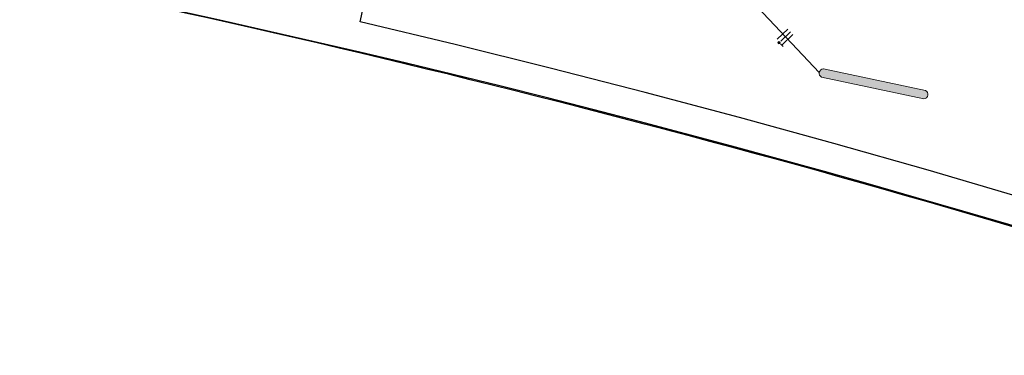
# Model space of a CAD drawing. Header units: millimetres. Extents: x -2845 to 74013, y -36085 to 13748.
# Tile 6 of 11: x 56635 to 67287, y -36085 to -32453. Entities that reach past the tile are written whole.
import ezdxf

# ---------------------------------------------------------------- set-up
doc = ezdxf.new("R2010")
doc.units = ezdxf.units.MM
for name, color, linetype, lineweight in [('A-FLOR', 7, 'Continuous', 25), ('A-WALL', 7, 'Continuous', 25), ('CABLES', 7, 'Continuous', 18), ('I-WALL', 7, 'Continuous', 25), ('INSTAL ELECTRIQUE', 7, 'Continuous', 18)]:
    doc.layers.add(name, color=color, linetype=linetype, lineweight=lineweight)

# ---------------------------------------------------------------- blocks, each defined once
blk = doc.blocks.new('B02_DC_STR_rvt-1-2021_015_1111_DCE_1_50_S1_CFO_ECL')
at = {"layer": 'A-FLOR'}
blk.add_arc((-23283, -161351), 132090, 71.50375, 78.25947, dxfattribs=at)
at = {"layer": 'A-WALL', "flags": 128}
blk.add_lwpolyline([(14309, -34380), (13293, -34082), (12275, -33793), (11254, -33513), (10232, -33241), (9206, -32978), (8179, -32723), (7150, -32477)], dxfattribs=at)
at = {"layer": 'A-WALL'}
blk.add_arc((-21592, -155075), 125602, 71.32686, 86.47696, dxfattribs=at)
at = {"layer": 'I-WALL'}
blk.add_line((7150, -32477), (7788, -29458), dxfattribs=at)
blk = doc.blocks.new('604_REGLETTE ETANCHE 120CM - 604_REGLETTE ETANCHE 120CM-6879838-2021_015_1111_DCE_1_50_S1_CFO_ECL')
at = {"layer": 'INSTAL ELECTRIQUE', "true_color": 0xf6d57a}
blk.add_hatch(color=41, dxfattribs=at).paths.add_polyline_path([(45, -565), (41, -575), (35, -585), (26, -592), (16, -597), (6, -600), (-6, -600), (-16, -597), (-26, -592), (-35, -585), (-41, -575), (-45, -565), (-45, 565), (-41, 575), (-35, 585), (-26, 592), (-16, 597), (-6, 600), (6, 600), (16, 597), (26, 592), (35, 585), (41, 575), (45, 565), (45, -501)])
at = {"layer": 'INSTAL ELECTRIQUE'}
for p, q in [((-45, -565), (-45, 565)), ((45, 565), (45, -565))]:
    blk.add_line(p, q, dxfattribs=at)
for centre, start, end in [((0, 554), 14.25, 165.75), ((0, -554), 194.25, 345.75)]:
    blk.add_arc(centre, 46.4, start, end, dxfattribs=at)
blk = doc.blocks.new('Fil - COCHE DE FIL_PE_SYMBOLE-4085576-2021_015_1111_DCE_1_50_S1_CFO_ECL')
at = {"layer": 'CABLES', "lineweight": 9}
for p, q in [((-0.42, 1.8), (0.42, 1.8)), ((0, 1.8), (0, -1.48))]:
    blk.add_line(p, q, dxfattribs=at)
blk = doc.blocks.new('Fil - Coche de fil circulaire-323115-2021_015_1111_DCE_1_50_S1_CFO_ECL')
at = {"layer": 'CABLES', "lineweight": 9}
blk.add_hatch(color=256, dxfattribs=at).paths.add_polyline_path([(0.24, 1.76), (0.26, 1.82), (0.27, 1.89), (0.26, 1.96), (0.24, 2.02), (0.19, 2.08), (0.14, 2.12), (0.07, 2.15), (0.01, 2.16), (-0.06, 2.15), (-0.13, 2.12), (-0.18, 2.08), (-0.22, 2.02), (-0.25, 1.96), (-0.26, 1.89), (-0.25, 1.82), (-0.22, 1.76), (-0.18, 1.7), (-0.13, 1.66), (-0.06, 1.64), (0.01, 1.63), (0.07, 1.64), (0.14, 1.66), (0.19, 1.7)])
blk.add_line((0, 1.37), (0, -1.51), dxfattribs=at)
for start, end in [(360, 180), (180, 360)]:
    blk.add_arc((0.01, 1.89), 0.265, start, end, dxfattribs=at)
blk = doc.blocks.new('Fil - Coche de fil long-323512-2021_015_1111_DCE_1_50_S1_CFO_ECL')
at = {"layer": 'CABLES', "lineweight": 9}
blk.add_line((0, 1.61), (0, -1.57), dxfattribs=at)
blk = doc.blocks.new('B02_ELE_rvt-1-2021_015_1111_DCE_1_50_S1_CFO_ECL')
at = {"layer": 'CABLES', "flags": 128}
blk.add_lwpolyline([(11383, -32250), (11757, -32646), (12117, -33023)], dxfattribs=at)
at = {"layer": 'CABLES', "lineweight": 18}
for name, p, xscale, yscale, zscale, rotation in [('Fil - Coche de fil circulaire-323115-2021_015_1111_DCE_1_50_S1_CFO_ECL', (11749, -32637), 49.99999999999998, 49.99999999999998, 49.99999999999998, 133.3692052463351), ('Fil - Coche de fil long-323512-2021_015_1111_DCE_1_50_S1_CFO_ECL', (11721, -32608), 49.99999999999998, 49.99999999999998, 49.99999999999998, 133.3692052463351), ('Fil - COCHE DE FIL_PE_SYMBOLE-4085576-2021_015_1111_DCE_1_50_S1_CFO_ECL', (11776, -32666), 49.99999999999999, 49.99999999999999, 49.99999999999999, 133.742232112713)]:
    blk.add_blockref(name, p, dxfattribs=dict(at, xscale=xscale, yscale=yscale, zscale=zscale, rotation=rotation))
at = {"layer": 'INSTAL ELECTRIQUE', "lineweight": 18, "extrusion": (0, 0, -1), "rotation": 281.9403384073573}
blk.add_blockref('604_REGLETTE ETANCHE 120CM - 604_REGLETTE ETANCHE 120CM-6879838-2021_015_1111_DCE_1_50_S1_CFO_ECL', (-12704, -33147), dxfattribs=at)

msp = doc.modelspace()

# ---------------------------------------------------------------- block references
at = {"lineweight": 5}
for name in ['B02_DC_STR_rvt-1-2021_015_1111_DCE_1_50_S1_CFO_ECL', 'B02_ELE_rvt-1-2021_015_1111_DCE_1_50_S1_CFO_ECL']:
    msp.add_blockref(name, (53169, 0), dxfattribs=at)

doc.saveas('drawing.dxf')
